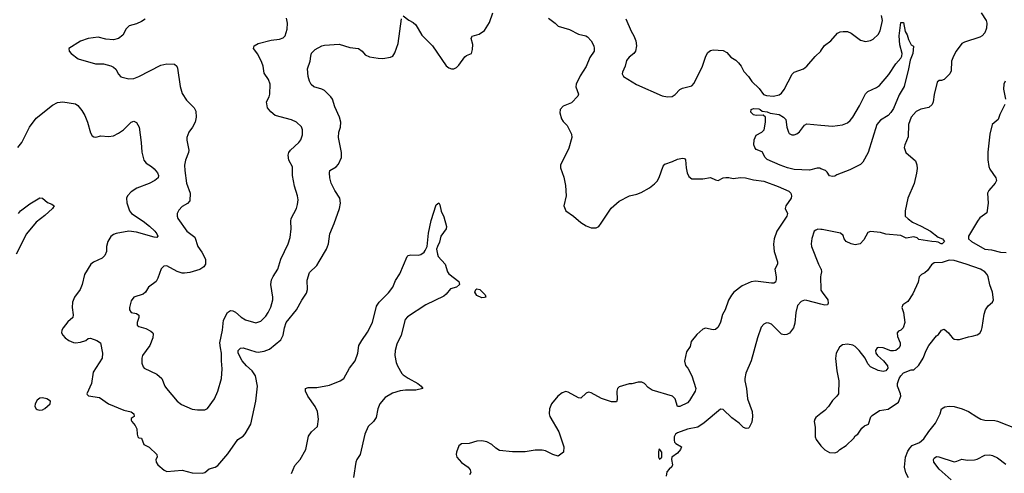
# Model space of a CAD drawing. Header units: inches. Extents: x 1173000 to 1307049, y 522583 to 678455.
# Tile 164 of 256: x 1233691 to 1241443, y 564442 to 568017. Entities that reach past the tile are written whole.
import ezdxf

# ---------------------------------------------------------------- set-up
doc = ezdxf.new("R2010")
doc.units = ezdxf.units.IN
doc.header["$MEASUREMENT"] = 0
doc.layers.add('B2536', color=7, linetype='Continuous')
doc.layers.add('B2546', color=7, linetype='Continuous')

msp = doc.modelspace()

# ---------------------------------------------------------------- linework, layer by layer
at = {"layer": 'B2536', "color": 5}
for points, elevation in [([(1233677.8, 567010), (1233707.9, 567050), (1233767.6, 567170), (1233819.7, 567240.3), (1233950, 567343.6), (1233990, 567363.6), (1234030, 567370.3), (1234130, 567354), (1234150, 567341.3), (1234181.1, 567301.1), (1234202.9, 567262.9), (1234225.5, 567210), (1234250, 567124.7), (1234262.8, 567102.8), (1234273.7, 567093.7), (1234290, 567090.7), (1234330, 567103.1), (1234390, 567096.9), (1234430, 567102.3), (1234470, 567122.8), (1234507.6, 567150), (1234570, 567210.6), (1234590, 567217.3), (1234610, 567206.8), (1234632.2, 567170), (1234648.9, 567050), (1234653.3, 566973.3), (1234668.7, 566910), (1234685.9, 566885.9), (1234730, 566859.6), (1234750, 566841.5), (1234776.3, 566810), (1234784.7, 566790), (1234781.3, 566770), (1234754.3, 566750), (1234710, 566726.4), (1234614, 566690), (1234570, 566660.9), (1234540.2, 566630), (1234532.6, 566610), (1234534.8, 566574.8), (1234556.1, 566510), (1234570.3, 566490), (1234662.4, 566430), (1234713.8, 566390), (1234755.8, 566350), (1234771.4, 566330), (1234779.5, 566310), (1234770, 566300.5), (1234750, 566302.2), (1234610, 566343.4), (1234550.2, 566349.8), (1234450, 566332.7), (1234430, 566324.7), (1234410, 566308.2), (1234384.4, 566270), (1234375.8, 566230), (1234374.7, 566190), (1234361.8, 566158.2), (1234341.8, 566138.2), (1234272.7, 566107.3), (1234250.5, 566090), (1234200.3, 566010), (1234182.7, 565930), (1234168.3, 565891.7), (1234123.1, 565830), (1234107.4, 565790), (1234103.1, 565750), (1234112, 565690), (1234108.6, 565671.4), (1234070, 565636.2), (1234032.7, 565590), (1234023, 565570), (1234020.5, 565550), (1234030.5, 565530), (1234048, 565510), (1234077.3, 565490), (1234113.9, 565473.9), (1234130, 565470.3), (1234170, 565475.3), (1234210.7, 565489.3), (1234230, 565504.4), (1234250, 565507.2), (1234299.1, 565490), (1234328.4, 565470), (1234343.6, 565390), (1234341.3, 565350), (1234270, 565239), (1234256.3, 565150), (1234220.7, 565070), (1234223.8, 565063.8), (1234233.4, 565053.4), (1234319.6, 565039.6), (1234390.6, 564990), (1234510, 564938.9), (1234568, 564928), (1234590, 564910.5), (1234592, 564890), (1234570, 564875.3), (1234570, 564862), (1234573.4, 564850), (1234600, 564820), (1234613.5, 564793.5), (1234614.9, 564750), (1234620.7, 564730), (1234630, 564720.7), (1234650, 564718.8), (1234669, 564669), (1234710, 564648.7), (1234770.4, 564590), (1234774.4, 564570), (1234763.8, 564550), (1234766, 564530), (1234779.5, 564510), (1234830, 564467.7), (1234850, 564457.1), (1234970, 564468), (1235050, 564447.2), (1235130, 564443.8), (1235148.7, 564450), (1235183.5, 564476.5), (1235230, 564490.3), (1235250, 564503.1), (1235330, 564595.8), (1235410, 564707.7), (1235450, 564735.5), (1235467, 564753), (1235511.6, 564830), (1235550.7, 565010), (1235564.8, 565130), (1235547, 565210), (1235521.7, 565250), (1235476.7, 565290), (1235444.1, 565330), (1235410.6, 565390), (1235410.8, 565410), (1235430, 565427.3), (1235450, 565431.4), (1235550, 565398.9), (1235570, 565397.2), (1235615.4, 565404.6), (1235658.1, 565421.9), (1235746.5, 565493.5), (1235765, 565530), (1235775.9, 565590), (1235789, 565631), (1235871.1, 565730), (1235912.1, 565807.9), (1235950, 565862), (1235956.2, 565890), (1235955.1, 565964.9), (1235973.8, 566026.2), (1236030, 566081.3), (1236050, 566110.3), (1236107.4, 566210), (1236123.1, 566250), (1236131.8, 566330), (1236166, 566410), (1236208.2, 566530), (1236216.3, 566570), (1236211.2, 566610), (1236173.5, 566670), (1236144, 566730), (1236133.6, 566770), (1236129.4, 566810), (1236134, 566830), (1236181.7, 566858.3), (1236201.3, 566878.7), (1236224, 566930), (1236224, 566970), (1236202, 567090), (1236204.7, 567130), (1236217.3, 567170), (1236218.7, 567210), (1236208.5, 567250), (1236171.7, 567330), (1236154.6, 567390), (1236141.6, 567410), (1236090, 567459.7), (1236070, 567469.7), (1236007.2, 567487.2), (1235986, 567506), (1235972.9, 567532.9), (1235961.3, 567570), (1235956.4, 567630), (1235978.8, 567690), (1235982.7, 567730), (1235990, 567753.4), (1236018, 567782), (1236070, 567810.4), (1236090, 567817.1), (1236205.5, 567825.5), (1236290, 567798.7), (1236358, 567790), (1236386.8, 567770), (1236410, 567741), (1236445.2, 567725.2), (1236513, 567713), (1236550, 567712.7), (1236610, 567721.1), (1236630, 567730.4), (1236644.9, 567755), (1236670.4, 567829.6), (1236696.6, 568023.4)], 820), ([(1234678, 568022), (1234650, 568002.9), (1234610, 567984.4), (1234552.3, 567967.7), (1234530, 567945.2), (1234504.4, 567895.6), (1234470, 567869.7), (1234430, 567858.9), (1234370, 567863.1), (1234310, 567880.3), (1234231.3, 567870), (1234170, 567847.8), (1234078, 567790), (1234081, 567770), (1234096, 567750), (1234151, 567710), (1234288.1, 567668.1), (1234350.4, 567670.4), (1234410, 567653), (1234430, 567643.8), (1234447.7, 567627.7), (1234470, 567587.3), (1234487.7, 567567.7), (1234550, 567551.4), (1234590, 567554.7), (1234630, 567569.2), (1234802.2, 567657.8), (1234850, 567668.8), (1234910, 567667.3), (1234927.3, 567650), (1234934.4, 567634.4), (1234954.6, 567490), (1234970, 567434.8), (1235003.9, 567383.9), (1235063.9, 567323.9), (1235077.2, 567297.2), (1235082, 567250), (1235073.7, 567210), (1235051.8, 567170), (1235022, 567130), (1235006.4, 567090), (1235006.9, 567066.9), (1235023, 566990), (1235020.5, 566970), (1234997, 566910), (1234988.9, 566870), (1234990.3, 566830), (1235005.7, 566730), (1235034, 566650), (1235030.6, 566590), (1235012.3, 566567.7), (1234970, 566545.2), (1234943.4, 566516.6), (1234930.6, 566490), (1234930.4, 566470), (1234937.1, 566450), (1235008.4, 566350), (1235070, 566302.8), (1235094, 566230), (1235124.7, 566184.7), (1235153.1, 566130), (1235153.1, 566090), (1235142, 566070), (1235110, 566048.5), (1235030, 566025.3), (1234990, 566019.2), (1234970, 566020.4), (1234931.7, 566031.7), (1234850, 566076.2), (1234825.5, 566074.5), (1234805.8, 566054.2), (1234780, 565980), (1234764.8, 565955.2), (1234704.9, 565910), (1234680.7, 565870), (1234664.7, 565855.3), (1234590, 565829.3), (1234570, 565802), (1234556.4, 565750), (1234556.4, 565730), (1234570, 565710.6), (1234610, 565703), (1234628.2, 565688.2), (1234630.4, 565670), (1234616.5, 565630), (1234616.4, 565610), (1234630, 565599.5), (1234683.2, 565583.2), (1234723.4, 565563.4), (1234739.1, 565550), (1234741.6, 565541.6), (1234739.5, 565510), (1234714.9, 565450), (1234657.1, 565370), (1234652.7, 565350), (1234653, 565310), (1234662.8, 565282.8), (1234670.8, 565270), (1234770, 565223.1), (1234810.2, 565190.2), (1234834, 565130), (1234847.2, 565110), (1234930.4, 565010), (1234964.7, 564984.7), (1235048.8, 564948.8), (1235090, 564942.6), (1235150, 564941.6), (1235170, 564953), (1235223.9, 565030), (1235251.1, 565090), (1235279.1, 565190), (1235285.3, 565265.3), (1235279.8, 565330), (1235281.1, 565390), (1235271.1, 565430), (1235268, 565470), (1235287.6, 565570), (1235295.6, 565650), (1235327.3, 565710), (1235350, 565724.9), (1235370, 565723), (1235390, 565712.7), (1235433.7, 565673.7), (1235470, 565652.4), (1235550, 565628.5), (1235590, 565642.4), (1235630, 565681.6), (1235647.8, 565710), (1235668.7, 565751.3), (1235684.8, 565810), (1235685.1, 565830), (1235667.8, 565930), (1235673, 565967), (1235685.8, 565994.2), (1235723.5, 566050), (1235746.4, 566130), (1235804.4, 566250), (1235820.3, 566299.7), (1235829.7, 566369.7), (1235825.1, 566430), (1235828.6, 566450), (1235869.7, 566530), (1235879.4, 566560.6), (1235883.5, 566596.5), (1235878.2, 566630), (1235853.7, 566706.3), (1235840.4, 566790), (1235838, 566858), (1235811.3, 566910), (1235805.1, 566950), (1235811.1, 566970), (1235824.2, 566990), (1235890, 567048.7), (1235903.5, 567070), (1235917.4, 567110), (1235918.9, 567150), (1235910, 567173.6), (1235870.6, 567210.6), (1235830, 567227.7), (1235702.7, 567262.7), (1235667.3, 567290), (1235641.7, 567321.7), (1235634, 567370), (1235655.1, 567410), (1235660.5, 567430), (1235663.5, 567510), (1235650, 567547), (1235616.9, 567596.9), (1235608.8, 567650), (1235598.8, 567678.8), (1235565.7, 567745.7), (1235532.3, 567790), (1235538, 567810), (1235570, 567830.3), (1235670, 567856.9), (1235737, 567863), (1235766.5, 567873.5), (1235780.7, 567890), (1235797, 567943), (1235799.1, 567990), (1235790.9, 568030)], 840), ([(1236710, 568047.7), (1236754.8, 568014.8), (1236790, 567996), (1236810, 567978), (1236856.4, 567896.4), (1236940.5, 567810), (1237050, 567654.8), (1237070, 567638.8), (1237090, 567631), (1237110, 567631), (1237130, 567641), (1237150, 567658), (1237196.6, 567723.4), (1237210, 567734.8), (1237249.1, 567750.9), (1237256.5, 567783.5), (1237258, 567822), (1237246, 567870), (1237250, 567882), (1237253.6, 567886.4), (1237310, 567902.8), (1237350, 567930.8), (1237390, 567994), (1237416, 568070)], 820), ([(1237855.2, 568030), (1237907.4, 567990), (1237930, 567965.7), (1238021, 567941), (1238090, 567904.2), (1238148.8, 567888.8), (1238161.2, 567881.2), (1238190.6, 567850), (1238210.7, 567810), (1238214, 567790), (1238213.4, 567770), (1238180.2, 567719.8), (1238151.5, 567648.5), (1238104.8, 567575.2), (1238073.4, 567510), (1238070.7, 567489.3), (1238090.6, 567430), (1238084.9, 567415.1), (1238037.1, 567362.9), (1237970, 567334.5), (1237946.4, 567310), (1237944.4, 567284.4), (1237957, 567237), (1237970, 567214.8), (1238002.4, 567182.4), (1238035.4, 567115.4), (1238039.1, 567090), (1238014.6, 567005.4), (1237950.2, 566870), (1237948, 566850), (1237975.1, 566775.1), (1237987.4, 566710), (1237993.4, 566630), (1237975.8, 566550), (1237990.3, 566510.3), (1238050.7, 566470), (1238110, 566418), (1238150, 566392.2), (1238190, 566378), (1238230, 566376.3), (1238250, 566388), (1238270, 566413.4), (1238347.6, 566532.4), (1238410, 566586), (1238491.9, 566628.1), (1238550, 566642.6), (1238583.9, 566656.1), (1238648.9, 566691.1), (1238690, 566724.2), (1238710, 566745.3), (1238727, 566773), (1238758.4, 566861.6), (1238770, 566879.5), (1238830, 566898.5), (1238870, 566916.8), (1238910, 566927), (1238924.4, 566924.4), (1238933.8, 566913.8), (1238937.6, 566850), (1238945.5, 566810), (1238960.4, 566780.4), (1238983, 566763), (1239070, 566764), (1239130, 566774), (1239170, 566754.8), (1239190, 566750.8), (1239230, 566770.7), (1239250, 566774), (1239273.7, 566773.7), (1239310, 566764.7), (1239367.1, 566772.9), (1239404.7, 566770), (1239470, 566754.8), (1239550, 566744.4), (1239663, 566703), (1239745.8, 566665.8), (1239762.9, 566650), (1239768.6, 566630), (1239765.5, 566610), (1239723.1, 566550), (1239718.1, 566530), (1239736.2, 566490), (1239731.5, 566470), (1239651.3, 566350), (1239632, 566290), (1239627.3, 566247.3), (1239631.6, 566191.6), (1239658.8, 566110), (1239658.8, 566090), (1239637.3, 566050), (1239648.2, 565990), (1239648, 565970), (1239640.7, 565950), (1239630, 565940.9), (1239610, 565939.6), (1239483.8, 565956.2), (1239450, 565951.1), (1239379.4, 565920.6), (1239313.4, 565870), (1239294.4, 565845.6), (1239273.1, 565806.9), (1239244.9, 565730), (1239226, 565694), (1239207.8, 565632.2), (1239190, 565595.1), (1239170, 565577), (1239150, 565571.8), (1239090, 565586.9), (1239070, 565577.7), (1239023.5, 565536.5), (1238978.8, 565481.2), (1238970, 565442), (1238940.7, 565399.3), (1238925.8, 565325.8), (1238932.7, 565292.7), (1238950.6, 565270), (1238983, 565210), (1239013.7, 565110), (1239008.5, 565090), (1238964.8, 565015.2), (1238950, 564997.6), (1238890, 564969.7), (1238869.7, 564969.7), (1238851.8, 565030), (1238830.8, 565050.8), (1238670, 565098.9), (1238639.5, 565119.5), (1238610, 565151.1), (1238590, 565161.1), (1238559.6, 565160.4), (1238510, 565147.6), (1238490, 565147), (1238410, 565122.7), (1238399.1, 565110), (1238394, 565090), (1238396.5, 565023.5), (1238390, 565004.5), (1238350, 565006.6), (1238270.9, 565030.9), (1238190, 565076), (1238170, 565081.2), (1238150, 565074), (1238110, 565034), (1238090, 565037.2), (1238010, 565080.9), (1237990, 565086), (1237962.8, 565077.2), (1237928.8, 565051.2), (1237878, 564990), (1237861.6, 564950), (1237859.3, 564910), (1237864.4, 564890), (1237937, 564770), (1237976.5, 564650), (1237972, 564608), (1237930, 564577.2), (1237890, 564589.7), (1237830, 564619.7), (1237805.5, 564625.5), (1237750, 564625.8), (1237670, 564611.8), (1237571.1, 564611.1), (1237470, 564622), (1237440.1, 564640.1), (1237409.6, 564669.6), (1237369.5, 564689.5), (1237330, 564699.3), (1237290, 564696), (1237230, 564678), (1237170, 564675.1), (1237150, 564659), (1237130.5, 564609.5), (1237128, 564590), (1237133.4, 564570), (1237170, 564527.7), (1237221, 564490), (1237238, 564470), (1237242, 564450), (1237232, 564430)], 820), ([(1238463.9, 568023.9), (1238505.6, 567925.6), (1238526.5, 567890), (1238541.5, 567850), (1238548.8, 567810), (1238539.5, 567770), (1238526.4, 567750), (1238490, 567721.6), (1238470, 567696), (1238458, 567650), (1238436.9, 567603.1), (1238434.6, 567590), (1238446.4, 567570), (1238547.6, 567507.6), (1238750, 567416.2), (1238791.4, 567408.6), (1238828.5, 567411.5), (1238852.6, 567427.4), (1238890, 567466.4), (1238910, 567478), (1238984, 567496), (1239002.7, 567517.3), (1239066.9, 567650), (1239093.3, 567730), (1239110, 567759.3), (1239130, 567774), (1239150, 567778.4), (1239230, 567774.8), (1239259.8, 567759.8), (1239290, 567722.8), (1239330, 567697.3), (1239350, 567678), (1239372.7, 567650), (1239393.4, 567610), (1239430, 567570.7), (1239454.6, 567530), (1239513.9, 567473.9), (1239548.4, 567428.4), (1239570, 567419.5), (1239625.8, 567414.2), (1239670, 567424.9), (1239690, 567439.5), (1239710, 567467.2), (1239772.9, 567587.1), (1239790, 567602.8), (1239862.7, 567630), (1239889.7, 567650.3), (1239953.6, 567726.4), (1239998, 567770), (1240000, 567773)], 840), ([(1240000, 566843), (1239990, 566846.8), (1239970, 566846.8), (1239910, 566831.2), (1239790, 566837.6), (1239735.3, 566850), (1239679, 566870), (1239575.9, 566915.9), (1239561.2, 566930), (1239535.9, 566975.9), (1239490, 566995.3), (1239479, 567010), (1239472.7, 567030), (1239475.1, 567070), (1239490, 567106), (1239535.3, 567130), (1239553.2, 567150), (1239564, 567210), (1239564, 567250), (1239545.2, 567265.2), (1239490, 567262), (1239470, 567266.6), (1239448.1, 567288.1), (1239449.6, 567310), (1239470, 567317.2), (1239510, 567313.9), (1239522, 567310), (1239536.7, 567296.7), (1239576, 567290), (1239600.4, 567280.4), (1239669.9, 567270.1), (1239705.5, 567250), (1239722.4, 567230), (1239730.2, 567170.2), (1239743.8, 567130), (1239750, 567120.7), (1239770, 567110.6), (1239790, 567110.5), (1239810, 567117.1), (1239830, 567134.4), (1239870, 567185.7), (1239890, 567195.9), (1240000, 567186.8)], 820), ([(1233680.6, 566490), (1233698.2, 566510), (1233770, 566565.1), (1233850, 566613.4), (1233870.7, 566610.7), (1233910, 566577.8), (1233943.9, 566563.9), (1233963.8, 566550), (1233949, 566530), (1233890, 566473.3), (1233819.7, 566420.3), (1233745.8, 566330), (1233663.2, 566170)], 780), ([(1235830, 564441.3), (1235857.2, 564502.9), (1235898.8, 564550), (1235944.2, 564630), (1235965.8, 564734.2), (1235990, 564768.7), (1236035.8, 564810), (1236044.5, 564870), (1236036.8, 564930), (1236018.8, 564970), (1235959.5, 565050), (1235941.1, 565090), (1235941.3, 565110), (1235961.7, 565118.3), (1236030, 565119.1), (1236130, 565137.8), (1236215.1, 565170), (1236244.2, 565190), (1236288.2, 565270), (1236332.6, 565330), (1236352.6, 565390), (1236362.6, 565450), (1236384.2, 565490), (1236430, 565555.3), (1236468.5, 565630), (1236500.3, 565759.6), (1236522.7, 565790), (1236595.2, 565864.8), (1236628, 565910), (1236650, 565960.7), (1236684.6, 566015.4), (1236740.9, 566150), (1236750, 566158.2), (1236770, 566165.2), (1236830, 566162.7), (1236850, 566167.8), (1236874.7, 566185.3), (1236883, 566197), (1236898.7, 566230), (1236910, 566334), (1236930, 566435.3), (1236970, 566558), (1236990, 566574.8), (1236998.7, 566558.7), (1237008.7, 566508.7), (1237030, 566464.7), (1237052.7, 566387.3), (1237050, 566368.7), (1237008.2, 566311.8), (1236995.6, 566264.4), (1236980.7, 566230), (1236974, 566210), (1236979.5, 566170), (1236985.3, 566150), (1237042.4, 566090), (1237060.2, 566030), (1237070, 566013.4), (1237150, 565953.9), (1237153, 565930), (1237130, 565910.5), (1237083.8, 565896.2), (1237050, 565853.3), (1237030, 565839.1), (1236890.1, 565769.9), (1236744.6, 565675.4), (1236725.4, 565654.6), (1236695.4, 565530), (1236660.7, 565459.3), (1236646.7, 565410), (1236644.9, 565370), (1236655.8, 565315.8), (1236665.3, 565290), (1236699.5, 565230), (1236710, 565219.5), (1236750.9, 565190.9), (1236827.2, 565150), (1236853, 565130), (1236866, 565110), (1236810, 565096.8), (1236730, 565098.7), (1236688, 565092), (1236625.8, 565074.2), (1236570, 565038.7), (1236527.2, 564990), (1236511.4, 564950), (1236497.4, 564882.6), (1236477, 564850), (1236435.6, 564810), (1236407.7, 564750), (1236371.1, 564590), (1236345.6, 564550), (1236338.6, 564530), (1236319.1, 564410)], 780), ([(1240000, 566364.3), (1239974.7, 566365.3), (1239960.4, 566359.6), (1239947.2, 566350), (1239927, 566293), (1239923.1, 566250), (1239926, 566230), (1239981.1, 566090), (1240000, 566053.8)], 840), ([(1240000, 566007.2), (1239997.3, 565990), (1239998.2, 565890), (1240000, 565886.4)], 840), ([(1240000, 565776.3), (1239890, 565804), (1239870, 565806), (1239843.6, 565796.4), (1239816, 565764), (1239801.7, 565710), (1239794.1, 565625.9), (1239784.6, 565590), (1239752.4, 565547.6), (1239730, 565536.9), (1239710, 565533.6), (1239690, 565538.4), (1239630, 565599.5), (1239610, 565617), (1239590, 565626.6), (1239570, 565629.2), (1239550, 565617.2), (1239530, 565594), (1239499.3, 565510), (1239450.3, 565330), (1239407.5, 565232.5), (1239399.5, 565190), (1239399.5, 565170), (1239414.6, 565110), (1239420.3, 565030), (1239459.5, 564930), (1239460.4, 564890), (1239454.9, 564845.1), (1239435.9, 564804.1), (1239430, 564799), (1239410, 564796), (1239390, 564802.9), (1239356.8, 564836.8), (1239298.6, 564878.6), (1239230, 564944.2), (1239210, 564946.6), (1239081, 564839), (1239030, 564806.6), (1238949.6, 564789.6), (1238870, 564761.7), (1238855.3, 564750), (1238844, 564730), (1238843, 564703), (1238847.7, 564687.7), (1238857.7, 564677.7), (1238901, 564650), (1238894, 564630), (1238870, 564601.2), (1238826.8, 564570), (1238822, 564550), (1238830.6, 564510), (1238827.1, 564492.9), (1238803.8, 564476.2), (1238785.3, 564454.7), (1238780.2, 564419.8)], 840), ([(1240000, 564913.8), (1239959.1, 564880.9), (1239950.6, 564869.4), (1239947.7, 564850), (1239953.2, 564806.8), (1239954, 564730), (1239961.6, 564710), (1239999.2, 564659.2), (1240000, 564658.3)], 860)]:
    msp.add_lwpolyline(points, dxfattribs=dict(at, elevation=elevation))
for points, elevation in [([(1237330, 565826.2), (1237290, 565844.7), (1237274.8, 565870), (1237282.3, 565890), (1237290, 565895.6), (1237314.6, 565890), (1237356, 565850), (1237362, 565830), (1237350, 565828)], 780), ([(1233870, 565036.9), (1233850, 565033.3), (1233830, 565018), (1233813, 564990), (1233810.6, 564970), (1233820.7, 564950), (1233830, 564945.3), (1233850, 564939.5), (1233870, 564942), (1233890, 564952.2), (1233931.3, 564990), (1233935.1, 565010), (1233904, 565030)], 820), ([(1238730, 564633.2), (1238724.7, 564630), (1238722, 564610), (1238722, 564570), (1238730, 564554), (1238746, 564570), (1238746, 564610)], 840)]:
    msp.add_lwpolyline(points, close=True, dxfattribs=dict(at, elevation=elevation))
at = {"layer": 'B2546', "color": 5}
for points, elevation in [([(1241261.5, 568070), (1241301.6, 568010), (1241306.8, 567990), (1241302.6, 567950), (1241290, 567913.3), (1241270, 567889.7), (1241250, 567878.9), (1241130, 567841.2), (1241110, 567829), (1241064.9, 567770), (1241043, 567730), (1241028.8, 567691.2), (1241025.8, 567614.2), (1241013.4, 567590), (1240970, 567545.2), (1240950, 567537.2), (1240930, 567539), (1240915.3, 567524.7), (1240890, 567428), (1240884.4, 567370), (1240875.5, 567350), (1240850, 567325.6), (1240787.2, 567312.8), (1240750, 567294.5), (1240710, 567249.2), (1240690.4, 567190), (1240685.9, 567094.2), (1240659.5, 567030), (1240655.8, 567010), (1240667, 566970), (1240744, 566904), (1240753.6, 566873.7), (1240756.2, 566843.8), (1240753.1, 566806.9), (1240734.7, 566725.3), (1240684.6, 566610), (1240662.6, 566510), (1240663.7, 566470), (1240686.6, 566446.6), (1240721.5, 566421.5), (1240789.3, 566390.7), (1240862.8, 566350), (1240923.5, 566303.5), (1240958, 566290), (1240972, 566270), (1240970, 566266), (1240954, 566250), (1240946, 566250), (1240923.1, 566263.1), (1240906.8, 566266.8), (1240872, 566268), (1240770, 566285.1), (1240757.1, 566297.1), (1240730, 566306), (1240670, 566295.1), (1240630, 566315.6), (1240510, 566326), (1240470, 566339.3), (1240390.9, 566349.1), (1240370, 566341.2), (1240337.7, 566282.3), (1240309.2, 566250.8), (1240270, 566243.1), (1240237.7, 566250), (1240199.3, 566270), (1240183.2, 566290), (1240175.5, 566315.5), (1240154.5, 566334.5), (1240010, 566363.9), (1240000, 566364.3)], 840), ([(1240000, 567773), (1240027, 567813), (1240077.2, 567850), (1240129.5, 567910.5), (1240150, 567920.7), (1240174.8, 567925.2), (1240210, 567924.9), (1240238.8, 567910), (1240310, 567856.4), (1240350, 567845.3), (1240390, 567854), (1240410, 567864.4), (1240450, 567900.4), (1240466.9, 567930), (1240485.6, 568010), (1240477.1, 568050)], 840), ([(1240000, 567186.8), (1240090, 567179.3), (1240170, 567188.9), (1240210, 567205.7), (1240230, 567222), (1240249.7, 567250), (1240302.5, 567337.5), (1240350, 567432.4), (1240370, 567452.4), (1240437.6, 567482.4), (1240460.3, 567499.7), (1240535.5, 567584.5), (1240589.7, 567670.3), (1240630, 567714.8), (1240637.6, 567730), (1240639.7, 567750), (1240620.3, 567820.3), (1240616.8, 567890), (1240630, 567994), (1240650, 567994), (1240663.4, 567923.4), (1240678.2, 567898.2), (1240690, 567860.7), (1240710, 567819.1), (1240727.7, 567807.7), (1240723.8, 567750), (1240702.6, 567697.5), (1240690, 567629.2), (1240654.9, 567490), (1240616.2, 567423.8), (1240570, 567316.9), (1240550, 567285.1), (1240530, 567263.5), (1240470, 567225.2), (1240441, 567190), (1240370.3, 566970), (1240330, 566894.5), (1240310, 566876.9), (1240226.6, 566833.4), (1240125.1, 566794.9), (1240110, 566785.1), (1240090, 566780.4), (1240067.6, 566787.6), (1240050, 566815.8), (1240034.7, 566830), (1240000, 566843)], 820), ([(1241450, 567532.3), (1241439.5, 567510), (1241437, 567470), (1241453, 567390)], 860), ([(1241447.7, 567350), (1241407.3, 567270), (1241396, 567230), (1241348.9, 567190), (1241330, 567115.3), (1241314.3, 566974.3), (1241312.7, 566912.8), (1241321.3, 566861.3), (1241330, 566838), (1241378, 566770), (1241382, 566750), (1241372, 566730), (1241321, 566670), (1241311.3, 566650), (1241316, 566570), (1241304.7, 566495.3), (1241250, 566455.1), (1241232, 566430), (1241160.5, 566310), (1241161.1, 566290), (1241183.9, 566270), (1241290, 566210.1), (1241343.8, 566203.8), (1241414, 566186), (1241457.6, 566182.4)], 860), ([(1240000, 564658.3), (1240030, 564627.3), (1240066, 564606), (1240110, 564603), (1240130, 564610.7), (1240149.7, 564630.3), (1240197.4, 564662.6), (1240259.5, 564720.5), (1240270, 564738), (1240289.3, 564750.7), (1240322, 564798), (1240342.7, 564817.3), (1240374, 564830), (1240392.9, 564887.1), (1240403.2, 564896.8), (1240462, 564938), (1240530, 564946.8), (1240610, 565004), (1240629.4, 565050), (1240627, 565070), (1240603.7, 565130), (1240602, 565150), (1240614.5, 565190), (1240628.3, 565211.7), (1240650, 565233), (1240710, 565258.8), (1240730, 565258.8), (1240770, 565294), (1240804.8, 565350), (1240827.1, 565410), (1240850, 565450.7), (1240910, 565524.7), (1240924.7, 565535.3), (1240950, 565571.3), (1240970, 565578), (1241004.7, 565550), (1241016, 565530), (1241036, 565510), (1241050, 565500.7), (1241070, 565497.3), (1241090, 565497.3), (1241160.9, 565519.1), (1241190, 565522), (1241230, 565533.4), (1241250, 565547.3), (1241263.6, 565570), (1241270, 565591.3), (1241284.8, 565695.3), (1241294.3, 565730), (1241316.5, 565763.5), (1241351, 565790), (1241357.3, 565810), (1241349.7, 565870), (1241328.4, 565928.4), (1241316.3, 565990), (1241309.8, 566010), (1241289.8, 566030), (1241255.5, 566050), (1241144.5, 566090), (1241050, 566119.9), (1241010, 566122.6), (1240955.3, 566104.7), (1240890, 566100.3), (1240870, 566085.1), (1240838.5, 566041.5), (1240816.7, 566023.3), (1240790.3, 566010), (1240773.7, 565990), (1240764.9, 565950), (1240723.4, 565856.6), (1240683, 565797), (1240644.7, 565770), (1240636, 565750), (1240650.5, 565710.5), (1240661.6, 565630), (1240648, 565590), (1240628.9, 565571.1), (1240610, 565561.6), (1240601.1, 565550), (1240601.5, 565521.5), (1240624.7, 565470), (1240624.7, 565450), (1240614.8, 565430), (1240590.4, 565409.6), (1240570, 565407.3), (1240550, 565408), (1240490, 565430.9), (1240450, 565433.5), (1240443, 565430), (1240430.4, 565410), (1240432.2, 565390), (1240444.9, 565370), (1240493, 565330), (1240523, 565290), (1240527.3, 565270), (1240510.5, 565249.5), (1240490, 565244.5), (1240450, 565252), (1240390, 565282), (1240370, 565305.2), (1240347.3, 565350), (1240302, 565410), (1240270, 565442), (1240250, 565452), (1240210, 565459.5), (1240170, 565454.5), (1240144.7, 565435.3), (1240120.7, 565390), (1240113.2, 565346.8), (1240124.4, 565250), (1240141.3, 565170), (1240137.1, 565070), (1240125.5, 565050), (1240090, 565015.1), (1240059.3, 564970), (1240030, 564938), (1240000, 564913.8)], 860), ([(1240000, 566053.8), (1240002, 566050), (1240003.6, 566030), (1240000, 566007.2)], 840), ([(1240000, 565886.4), (1240008.8, 565868.8), (1240054, 565810), (1240056.5, 565783.5), (1240050.3, 565769.7), (1240031.6, 565768.4), (1240000, 565776.3)], 840), ([(1240690, 564408), (1240667, 564447), (1240658.9, 564490), (1240666.1, 564570), (1240683.6, 564616.4), (1240698.7, 564641.3), (1240718.9, 564661.1), (1240775.7, 564684.3), (1240810, 564715.3), (1240848.3, 564771.7), (1240902.6, 564837.4), (1240939.5, 564910), (1240949.3, 564950), (1240974.5, 564965.5), (1241010, 564970.4), (1241050, 564968.4), (1241111.2, 564951.2), (1241160.7, 564930), (1241226.3, 564886.3), (1241258.8, 564870), (1241290, 564861.7), (1241370, 564858), (1241390, 564853.1), (1241550.3, 564790.3)], 840), ([(1241025.6, 564390), (1240930, 564475.8), (1240887.6, 564530), (1240885.7, 564550), (1240890, 564560.7), (1240910, 564575.5), (1240926.8, 564573.2), (1241050, 564534), (1241070, 564537), (1241110, 564552.7), (1241150, 564546), (1241210, 564548.2), (1241230, 564553), (1241290, 564584.4), (1241330, 564588.4), (1241350, 564583.8), (1241390, 564564.4), (1241454.6, 564514.6)], 820)]:
    msp.add_lwpolyline(points, dxfattribs=dict(at, elevation=elevation))

doc.saveas('drawing.dxf')
